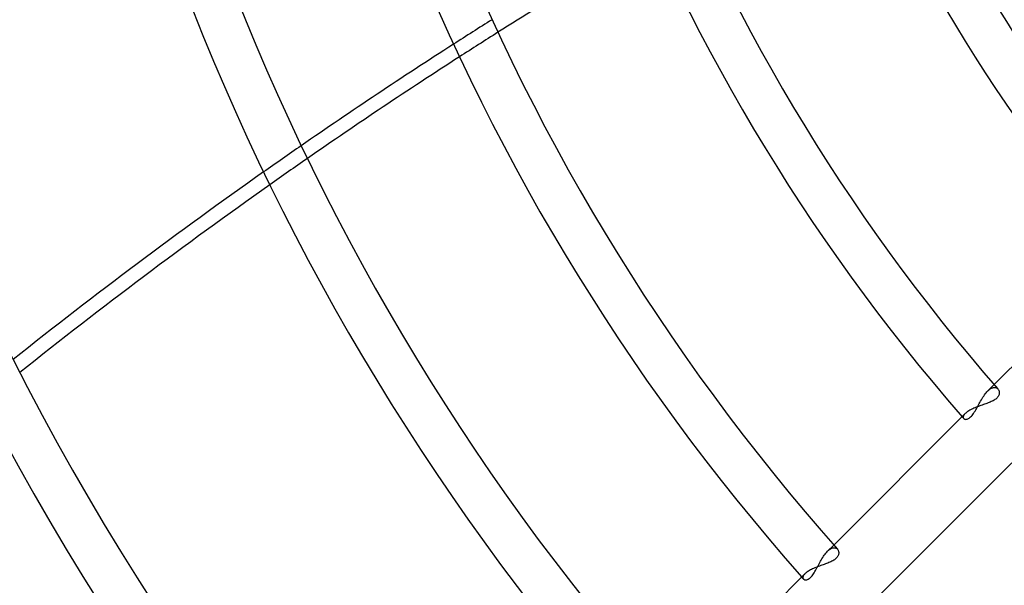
# Model space of a CAD drawing. Header units: millimetres. Extents: x -243 to 243, y -242 to 242.
# Tile 21 of 77: x -96 to -57, y -58 to -36. Entities that reach past the tile are written whole.
import ezdxf

# ---------------------------------------------------------------- set-up
doc = ezdxf.new("R2010")
doc.units = ezdxf.units.MM
doc.layers.add('MAIN-1', color=7, linetype='Continuous')

msp = doc.modelspace()

# ---------------------------------------------------------------- linework, layer by layer
at = {"layer": 'MAIN-1'}
for p, q in [((-53.334, -45.74), (-57.71, -50.116)), ((-57.71, -50.116), (-57.962, -50.368)), ((-57.764, -50.237), (-57.741, -50.231)), ((-57.741, -50.231), (-57.719, -50.227)), ((-57.719, -50.227), (-57.697, -50.226)), ((-57.697, -50.226), (-57.676, -50.227)), ((-57.676, -50.227), (-57.657, -50.23)), ((-57.657, -50.23), (-57.638, -50.236)), ((-58.184, -50.665), (-58.154, -50.616)), ((-58.154, -50.616), (-58.123, -50.569)), ((-58.123, -50.569), (-58.092, -50.524)), ((-58.092, -50.524), (-58.06, -50.481)), ((-58.06, -50.481), (-58.028, -50.441)), ((-58.028, -50.441), (-57.995, -50.403)), ((-57.995, -50.403), (-57.962, -50.368)), ((-57.962, -50.368), (-57.937, -50.344)), ((-57.937, -50.344), (-57.911, -50.321)), ((-57.911, -50.321), (-57.886, -50.301)), ((-57.886, -50.301), (-57.861, -50.284)), ((-57.861, -50.284), (-57.836, -50.268)), ((-57.836, -50.268), (-57.811, -50.255)), ((-57.811, -50.255), (-57.787, -50.245)), ((-57.787, -50.245), (-57.764, -50.237)), ((-57.638, -50.236), (-57.62, -50.243)), ((-57.62, -50.243), (-57.603, -50.252)), ((-57.603, -50.252), (-57.587, -50.262)), ((-57.571, -50.615), (-57.593, -50.64)), ((-57.587, -50.262), (-57.573, -50.274)), ((-57.573, -50.274), (-57.56, -50.288)), ((-57.553, -50.589), (-57.571, -50.615)), ((-57.56, -50.288), (-57.546, -50.305)), ((-57.538, -50.564), (-57.553, -50.589)), ((-57.546, -50.305), (-57.534, -50.324)), ((-57.526, -50.538), (-57.538, -50.564)), ((-57.534, -50.324), (-57.525, -50.345)), ((-57.517, -50.512), (-57.526, -50.538)), ((-57.525, -50.345), (-57.517, -50.366)), ((-57.517, -50.366), (-57.511, -50.389)), ((-57.511, -50.487), (-57.517, -50.512)), ((-57.511, -50.389), (-57.507, -50.413)), ((-57.507, -50.462), (-57.511, -50.487)), ((-57.507, -50.413), (-57.506, -50.437)), ((-57.506, -50.437), (-57.507, -50.462)), ((-58.374, -50.994), (-58.421, -51.013)), ((-58.383, -51.022), (-58.356, -50.971)), ((-58.326, -50.976), (-58.374, -50.994)), ((-58.356, -50.971), (-58.328, -50.92)), ((-58.328, -50.92), (-58.3, -50.869)), ((-58.278, -50.958), (-58.326, -50.976)), ((-58.3, -50.869), (-58.272, -50.817)), ((-58.23, -50.941), (-58.278, -50.958)), ((-58.272, -50.817), (-58.243, -50.766)), ((-58.243, -50.766), (-58.214, -50.715)), ((-58.182, -50.924), (-58.23, -50.941)), ((-58.214, -50.715), (-58.184, -50.665)), ((-58.134, -50.907), (-58.182, -50.924)), ((-58.087, -50.891), (-58.134, -50.907)), ((-58.04, -50.874), (-58.087, -50.891)), ((-57.995, -50.858), (-58.04, -50.874)), ((-57.95, -50.841), (-57.995, -50.858)), ((-57.907, -50.824), (-57.95, -50.841)), ((-57.865, -50.807), (-57.907, -50.824)), ((-57.823, -50.789), (-57.865, -50.807)), ((-57.784, -50.77), (-57.823, -50.789)), ((-57.746, -50.751), (-57.784, -50.77)), ((-57.71, -50.73), (-57.746, -50.751)), ((-57.676, -50.709), (-57.71, -50.73)), ((-57.646, -50.687), (-57.676, -50.709)), ((-57.618, -50.664), (-57.646, -50.687)), ((-57.593, -50.64), (-57.618, -50.664)), ((-58.856, -51.262), (-64.053, -56.458)), ((-58.932, -51.384), (-58.933, -51.401)), ((-58.933, -51.401), (-58.933, -51.418)), ((-58.927, -51.365), (-58.932, -51.384)), ((-58.919, -51.346), (-58.927, -51.365)), ((-58.908, -51.326), (-58.919, -51.346)), ((-58.894, -51.305), (-58.908, -51.326)), ((-58.877, -51.284), (-58.894, -51.305)), ((-58.856, -51.262), (-58.877, -51.284)), ((-58.833, -51.24), (-58.856, -51.262)), ((-58.807, -51.218), (-58.833, -51.24)), ((-58.778, -51.197), (-58.807, -51.218)), ((-58.747, -51.175), (-58.778, -51.197)), ((-58.713, -51.154), (-58.747, -51.175)), ((-58.677, -51.132), (-58.713, -51.154)), ((-58.639, -51.111), (-58.677, -51.132)), ((-58.668, -51.42), (-58.639, -51.394)), ((-58.598, -51.091), (-58.639, -51.111)), ((-58.639, -51.394), (-58.609, -51.364)), ((-58.609, -51.364), (-58.58, -51.331)), ((-58.556, -51.07), (-58.598, -51.091)), ((-58.58, -51.331), (-58.551, -51.295)), ((-58.512, -51.051), (-58.556, -51.07)), ((-58.551, -51.295), (-58.523, -51.255)), ((-58.523, -51.255), (-58.494, -51.212)), ((-58.467, -51.032), (-58.512, -51.051)), ((-58.494, -51.212), (-58.466, -51.167)), ((-58.421, -51.013), (-58.467, -51.032)), ((-58.466, -51.167), (-58.439, -51.12)), ((-58.439, -51.12), (-58.411, -51.071)), ((-58.411, -51.071), (-58.383, -51.022)), ((-58.933, -51.418), (-58.929, -51.433)), ((-58.929, -51.433), (-58.923, -51.446)), ((-58.923, -51.446), (-58.914, -51.458)), ((-58.914, -51.458), (-58.902, -51.47)), ((-58.902, -51.47), (-58.887, -51.479)), ((-58.887, -51.479), (-58.87, -51.485)), ((-58.87, -51.485), (-58.85, -51.489)), ((-58.85, -51.489), (-58.828, -51.49)), ((-58.828, -51.49), (-58.804, -51.488)), ((-58.804, -51.488), (-58.779, -51.482)), ((-58.779, -51.482), (-58.753, -51.472)), ((-58.753, -51.472), (-58.725, -51.459)), ((-58.725, -51.459), (-58.697, -51.441)), ((-58.697, -51.441), (-58.668, -51.42)), ((-62.244, -58.446), (-57.012, -53.215)), ((-64.053, -56.458), (-64.297, -56.703)), ((-64.426, -56.859), (-64.395, -56.816)), ((-64.395, -56.816), (-64.363, -56.775)), ((-64.363, -56.775), (-64.33, -56.737)), ((-64.33, -56.737), (-64.297, -56.703)), ((-64.297, -56.703), (-64.272, -56.679)), ((-64.272, -56.679), (-64.248, -56.657)), ((-64.248, -56.657), (-64.223, -56.638)), ((-64.223, -56.638), (-64.199, -56.621)), ((-64.199, -56.621), (-64.174, -56.606)), ((-64.174, -56.606), (-64.151, -56.593)), ((-64.151, -56.593), (-64.127, -56.583)), ((-64.127, -56.583), (-64.104, -56.575)), ((-64.104, -56.575), (-64.082, -56.569)), ((-64.082, -56.569), (-64.061, -56.566)), ((-64.061, -56.566), (-64.04, -56.565)), ((-64.04, -56.565), (-64.02, -56.566)), ((-64.02, -56.566), (-64.001, -56.568)), ((-64.001, -56.568), (-63.982, -56.573)), ((-63.982, -56.573), (-63.965, -56.58)), ((-63.965, -56.58), (-63.949, -56.588)), ((-63.949, -56.588), (-63.934, -56.599)), ((-63.934, -56.599), (-63.919, -56.61)), ((-63.919, -56.61), (-63.907, -56.623)), ((-63.907, -56.623), (-63.893, -56.64)), ((-63.893, -56.64), (-63.882, -56.659)), ((-63.882, -56.659), (-63.872, -56.679)), ((-63.865, -56.843), (-63.874, -56.868)), ((-63.872, -56.679), (-63.864, -56.7)), ((-63.859, -56.818), (-63.865, -56.843)), ((-63.864, -56.7), (-63.859, -56.722)), ((-63.859, -56.722), (-63.855, -56.745)), ((-63.855, -56.793), (-63.859, -56.818)), ((-63.855, -56.745), (-63.854, -56.769)), ((-63.854, -56.769), (-63.855, -56.793)), ((-64.661, -57.259), (-64.634, -57.206)), ((-64.634, -57.206), (-64.605, -57.154)), ((-64.605, -57.154), (-64.577, -57.102)), ((-64.577, -57.102), (-64.548, -57.051)), ((-64.548, -57.051), (-64.518, -57.001)), ((-64.474, -57.24), (-64.522, -57.257)), ((-64.518, -57.001), (-64.488, -56.952)), ((-64.488, -56.952), (-64.458, -56.904)), ((-64.428, -57.223), (-64.474, -57.24)), ((-64.458, -56.904), (-64.426, -56.859)), ((-64.382, -57.206), (-64.428, -57.223)), ((-64.337, -57.189), (-64.382, -57.206)), ((-64.293, -57.172), (-64.337, -57.189)), ((-64.25, -57.155), (-64.293, -57.172)), ((-64.208, -57.138), (-64.25, -57.155)), ((-64.167, -57.119), (-64.208, -57.138)), ((-64.128, -57.1), (-64.167, -57.119)), ((-64.091, -57.08), (-64.128, -57.1)), ((-64.055, -57.06), (-64.091, -57.08)), ((-64.022, -57.038), (-64.055, -57.06)), ((-63.992, -57.016), (-64.022, -57.038)), ((-63.965, -56.993), (-63.992, -57.016)), ((-63.941, -56.969), (-63.965, -56.993)), ((-63.919, -56.944), (-63.941, -56.969)), ((-63.901, -56.919), (-63.919, -56.944)), ((-63.886, -56.894), (-63.901, -56.919)), ((-63.874, -56.868), (-63.886, -56.894)), ((-65.193, -57.598), (-70.393, -62.798)), ((-65.214, -57.621), (-65.232, -57.643)), ((-65.193, -57.598), (-65.214, -57.621)), ((-65.169, -57.576), (-65.193, -57.598)), ((-65.143, -57.554), (-65.169, -57.576)), ((-65.114, -57.532), (-65.143, -57.554)), ((-65.083, -57.51), (-65.114, -57.532)), ((-65.049, -57.489), (-65.083, -57.51)), ((-65.013, -57.467), (-65.049, -57.489)), ((-64.975, -57.446), (-65.013, -57.467)), ((-64.934, -57.425), (-64.975, -57.446)), ((-64.892, -57.405), (-64.934, -57.425)), ((-64.849, -57.385), (-64.892, -57.405)), ((-64.884, -57.639), (-64.855, -57.598)), ((-64.855, -57.598), (-64.827, -57.555)), ((-64.804, -57.366), (-64.849, -57.385)), ((-64.827, -57.555), (-64.799, -57.509)), ((-64.759, -57.346), (-64.804, -57.366)), ((-64.799, -57.509), (-64.771, -57.461)), ((-64.771, -57.461), (-64.744, -57.412)), ((-64.712, -57.328), (-64.759, -57.346)), ((-64.744, -57.412), (-64.716, -57.362)), ((-64.716, -57.362), (-64.689, -57.31)), ((-64.665, -57.309), (-64.712, -57.328)), ((-64.689, -57.31), (-64.661, -57.259)), ((-64.617, -57.292), (-64.665, -57.309)), ((-64.569, -57.274), (-64.617, -57.292)), ((-64.522, -57.257), (-64.569, -57.274)), ((-65.271, -57.726), (-65.273, -57.744)), ((-65.273, -57.744), (-65.272, -57.761)), ((-65.272, -57.761), (-65.268, -57.777)), ((-65.266, -57.707), (-65.271, -57.726)), ((-65.268, -57.777), (-65.261, -57.791)), ((-65.258, -57.686), (-65.266, -57.707)), ((-65.261, -57.791), (-65.252, -57.804)), ((-65.247, -57.665), (-65.258, -57.686)), ((-65.252, -57.804), (-65.24, -57.815)), ((-65.232, -57.643), (-65.247, -57.665)), ((-65.24, -57.815), (-65.224, -57.825)), ((-65.224, -57.825), (-65.206, -57.832)), ((-65.206, -57.832), (-65.186, -57.836)), ((-65.186, -57.836), (-65.164, -57.837)), ((-65.164, -57.837), (-65.139, -57.834)), ((-65.139, -57.834), (-65.114, -57.829)), ((-65.114, -57.829), (-65.087, -57.819)), ((-65.087, -57.819), (-65.059, -57.805)), ((-65.059, -57.805), (-65.03, -57.788)), ((-65.03, -57.788), (-65.001, -57.766)), ((-65.001, -57.766), (-64.971, -57.74)), ((-64.971, -57.74), (-64.942, -57.71)), ((-64.942, -57.71), (-64.913, -57.676)), ((-64.913, -57.676), (-64.884, -57.639))]:
    msp.add_line(p, q, dxfattribs=at)
for radius, start, end in [(180, 89.99998, 270.00002), (179, 89.99998, 270.00002), (189, 179.99998, 0), (188, 179.99998, 0), (180, 179.99998, 270.00002), (179, 179.99998, 270.00002), (124.047, 179.99998, 222.51889), (110.085, 179.99998, 222.20399), (96.123, 179.99998, 221.79742), (87.173, 179.99998, 221.46826), (78.223, 179.99998, 221.06358), (69.273, 179.99998, 219.22089), (64.44, 179.99998, 0), (58.825, 179.99998, 219.93262), (122.257, 180.00002, 222.48257), (108.295, 180.00002, 222.1577), (94.333, 180.00002, 221.86646), (85.383, 180.00002, 221.54206), (76.433, 180.00002, 221.14276), (67.483, 180.00002, 217.27329), (60.031, 180.00002, 220.03466), (78.223, 221.06358, 221.13531), (87.173, 221.46826, 221.5361)]:
    msp.add_arc((0, 0), radius, start, end, dxfattribs=at)
for centre, major_axis, start_param, end_param in [((-16.393, -182.155), (109.422, 150.607), 1.07284, 1.113047), ((-16.868, -181.81), (-109.422, -150.607), -2.030149, -2.020107), ((-16.393, -182.155), (109.422, 150.607), 1.113047, 1.12308), ((-16.868, -181.81), (-109.422, -150.607), -2.020107, -1.980001), ((-16.393, -182.155), (109.422, 150.607), 1.12308, 1.16315), ((-16.868, -181.81), (-109.422, -150.607), -1.980001, -1.969986), ((-16.393, -182.155), (109.422, 150.607), 1.16315, 1.173155), ((-16.868, -181.81), (-109.422, -150.607), -1.969986, -1.901971), ((-16.393, -182.155), (109.422, 150.607), 1.173155, 1.241104)]:
    msp.add_ellipse(centre, major_axis=major_axis, ratio=0.809017, start_param=start_param, end_param=end_param, dxfattribs=at)

doc.saveas('drawing.dxf')
